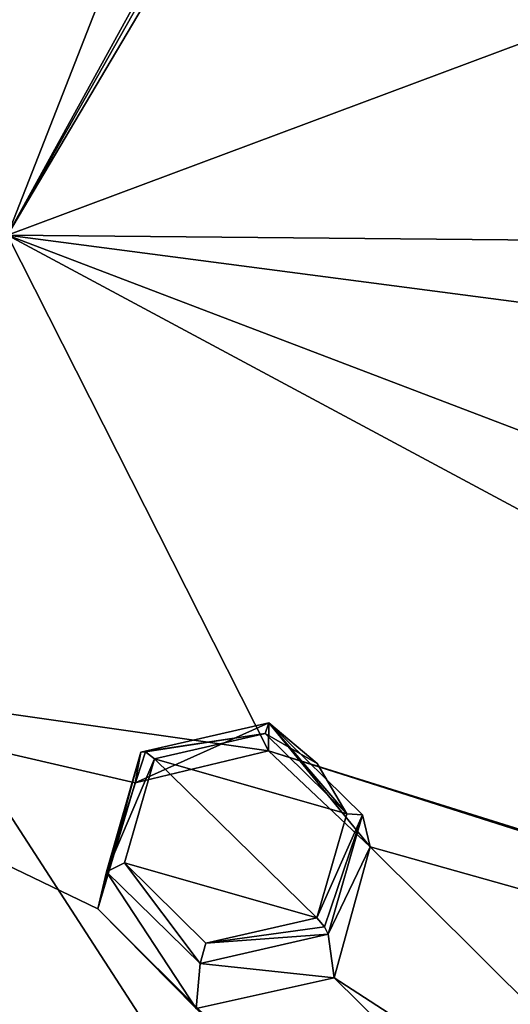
# Model space of a CAD drawing. Header units: millimetres. Extents: x -198 to 35, y -266 to 413.
# Tile 48 of 98: x -30.15 to -24.57, y -229.26 to -218.06. Entities that reach past the tile are written whole.
import ezdxf

# ---------------------------------------------------------------- set-up
doc = ezdxf.new("R2010")
doc.units = ezdxf.units.MM
doc.header["$LTSCALE"] = 87.30003
for name, color, linetype in [('1', 7, 'CONTINUOUS'), ('1041', 7, 'CONTINUOUS'), ('140', 7, 'CONTINUOUS'), ('141', 7, 'CONTINUOUS'), ('284', 7, 'CONTINUOUS'), ('285', 7, 'CONTINUOUS'), ('920', 7, 'CONTINUOUS'), ('921', 7, 'CONTINUOUS'), ('988', 7, 'CONTINUOUS')]:
    doc.layers.add(name, color=color, linetype=linetype)

msp = doc.modelspace()

# ---------------------------------------------------------------- linework, layer by layer
at = {"layer": '1', "linetype": 'Continuous'}
for points in [[(-27.358, -226.177, 105.482), (-28.617, -226.466, 105.668), (-26.432, -227.091, 105.712), (-27.358, -226.177, 105.482)], [(-26.768, -226.518, 105.55), (-27.358, -226.177, 105.482), (-26.432, -227.091, 105.712), (-26.768, -226.518, 105.55)], [(-26.772, -228.273, 106.121), (-28.617, -226.466, 105.668), (-28.957, -227.648, 106.077), (-26.772, -228.273, 106.121)], [(-26.432, -227.091, 105.712), (-28.617, -226.466, 105.668), (-26.772, -228.273, 106.121), (-26.432, -227.091, 105.712)], [(-28.035, -228.561, 106.307), (-26.772, -228.273, 106.121), (-28.957, -227.648, 106.077), (-28.035, -228.561, 106.307)]]:
    msp.add_3dface(points, dxfattribs=at)
at = {"layer": '1041', "linetype": 'Continuous'}
for points in [[(-27.691, -216.116, 100.602), (-30.287, -220.509, 102.373), (-27.02, -214.564, 99.971), (-27.691, -216.116, 100.602)], [(-27.691, -216.116, 100.602), (-28.266, -216.935, 100.95), (-30.287, -220.509, 102.373), (-27.691, -216.116, 100.602)], [(-28.266, -216.935, 100.95), (-29.105, -217.487, 101.248), (-30.287, -220.509, 102.373), (-28.266, -216.935, 100.95)], [(-29.105, -217.487, 101.248), (-31.045, -217.517, 101.814), (-31.66, -218.425, 102.181), (-29.105, -217.487, 101.248)], [(-30.287, -220.509, 102.373), (-29.105, -217.487, 101.248), (-31.66, -218.425, 102.181), (-30.287, -220.509, 102.373)]]:
    msp.add_3dface(points, dxfattribs=at)
at = {"layer": '140', "linetype": 'Continuous'}
for points in [[(-28.771, -226.391, 105.442), (-28.839, -226.739, 104.401), (-29.261, -228.172, 104.898), (-28.771, -226.391, 105.442)], [(-29.163, -227.752, 105.923), (-28.771, -226.391, 105.442), (-29.261, -228.172, 104.898), (-29.163, -227.752, 105.923)], [(-28.143, -229.305, 105.185), (-29.163, -227.752, 105.923), (-29.261, -228.172, 104.898), (-28.143, -229.305, 105.185)], [(-28.1, -228.794, 106.205), (-29.163, -227.752, 105.923), (-28.143, -229.305, 105.185), (-28.1, -228.794, 106.205)], [(-26.645, -228.458, 106), (-28.1, -228.794, 106.205), (-26.574, -228.957, 104.957), (-26.645, -228.458, 106)], [(-26.574, -228.957, 104.957), (-28.1, -228.794, 106.205), (-28.143, -229.305, 105.185), (-26.574, -228.957, 104.957)]]:
    msp.add_3dface(points, dxfattribs=at)
at = {"layer": '141', "linetype": 'Continuous'}
for points in [[(-28.839, -226.739, 104.401), (-28.771, -226.391, 105.442), (-27.317, -226.055, 105.237), (-28.839, -226.739, 104.401)], [(-28.839, -226.739, 104.401), (-27.317, -226.055, 105.237), (-27.323, -226.375, 104.172), (-28.839, -226.739, 104.401)], [(-27.323, -226.375, 104.172), (-27.317, -226.055, 105.237), (-26.167, -227.468, 104.443), (-27.323, -226.375, 104.172)], [(-27.317, -226.055, 105.237), (-26.253, -227.101, 105.52), (-26.167, -227.468, 104.443), (-27.317, -226.055, 105.237)], [(-26.253, -227.101, 105.52), (-26.645, -228.458, 106), (-26.167, -227.468, 104.443), (-26.253, -227.101, 105.52)], [(-26.645, -228.458, 106), (-26.574, -228.957, 104.957), (-26.167, -227.468, 104.443), (-26.645, -228.458, 106)]]:
    msp.add_3dface(points, dxfattribs=at)
at = {"layer": '284', "linetype": 'Continuous'}
for points in [[(-29.163, -227.752, 105.923), (-28.617, -226.466, 105.668), (-28.721, -226.387, 105.587), (-29.163, -227.752, 105.923)], [(-28.771, -226.391, 105.442), (-29.163, -227.752, 105.923), (-28.721, -226.387, 105.587), (-28.771, -226.391, 105.442)], [(-28.957, -227.648, 106.077), (-28.617, -226.466, 105.668), (-29.163, -227.752, 105.923), (-28.957, -227.648, 106.077)], [(-28.957, -227.648, 106.077), (-29.163, -227.752, 105.923), (-28.1, -228.794, 106.205), (-28.957, -227.648, 106.077)], [(-28.035, -228.561, 106.307), (-28.957, -227.648, 106.077), (-28.1, -228.794, 106.205), (-28.035, -228.561, 106.307)], [(-26.772, -228.273, 106.121), (-28.035, -228.561, 106.307), (-26.686, -228.375, 106.099), (-26.772, -228.273, 106.121)], [(-28.035, -228.561, 106.307), (-26.645, -228.458, 106), (-26.686, -228.375, 106.099), (-28.035, -228.561, 106.307)], [(-28.035, -228.561, 106.307), (-28.1, -228.794, 106.205), (-26.645, -228.458, 106), (-28.035, -228.561, 106.307)]]:
    msp.add_3dface(points, dxfattribs=at)
at = {"layer": '285', "linetype": 'Continuous'}
for points in [[(-28.771, -226.391, 105.442), (-27.358, -226.177, 105.482), (-27.317, -226.055, 105.237), (-28.771, -226.391, 105.442)], [(-27.358, -226.177, 105.482), (-26.768, -226.518, 105.55), (-27.317, -226.055, 105.237), (-27.358, -226.177, 105.482)], [(-26.768, -226.518, 105.55), (-26.432, -227.091, 105.712), (-27.317, -226.055, 105.237), (-26.768, -226.518, 105.55)], [(-26.432, -227.091, 105.712), (-26.253, -227.101, 105.52), (-27.317, -226.055, 105.237), (-26.432, -227.091, 105.712)], [(-27.358, -226.177, 105.482), (-28.771, -226.391, 105.442), (-28.721, -226.387, 105.587), (-27.358, -226.177, 105.482)], [(-28.617, -226.466, 105.668), (-27.358, -226.177, 105.482), (-28.721, -226.387, 105.587), (-28.617, -226.466, 105.668)], [(-26.432, -227.091, 105.712), (-26.772, -228.273, 106.121), (-26.253, -227.101, 105.52), (-26.432, -227.091, 105.712)], [(-26.253, -227.101, 105.52), (-26.772, -228.273, 106.121), (-26.686, -228.375, 106.099), (-26.253, -227.101, 105.52)], [(-26.645, -228.458, 106), (-26.253, -227.101, 105.52), (-26.686, -228.375, 106.099), (-26.645, -228.458, 106)]]:
    msp.add_3dface(points, dxfattribs=at)
at = {"layer": '920', "linetype": 'Continuous'}
for points in [[(-48.894, -218.3, 71.641), (-48.894, -205.532, 64.431), (-24.799, -202.718, 65.43), (-48.894, -218.3, 71.641)], [(-48.894, -218.3, 71.641), (-24.799, -202.718, 65.43), (-36.444, -217.546, 71.619), (-48.894, -218.3, 71.641)]]:
    msp.add_3dface(points, dxfattribs=at)
at = {"layer": '921', "linetype": 'Continuous'}
for points in [[(-36.444, -217.546, 71.619), (-22.43, -217.327, 72.954), (-25.281, -234.805, 82.317), (-36.444, -217.546, 71.619)], [(-25.281, -234.805, 82.317), (-22.43, -217.327, 72.954), (-0.374, -233.207, 85.917), (-25.281, -234.805, 82.317)], [(-48.894, -218.3, 71.641), (-36.444, -217.546, 71.619), (-25.281, -234.805, 82.317), (-48.894, -218.3, 71.641)], [(-48.894, -226.058, 76.105), (-48.894, -218.3, 71.641), (-25.281, -234.805, 82.317), (-48.894, -226.058, 76.105)], [(-48.894, -233.789, 80.615), (-48.894, -226.058, 76.105), (-25.281, -234.805, 82.317), (-48.894, -233.789, 80.615)]]:
    msp.add_3dface(points, dxfattribs=at)
at = {"layer": '988', "linetype": 'Continuous'}
for points in [[(-30.287, -220.509, 102.373), (-20.408, -216.815, 100.226), (-27.02, -214.564, 99.971), (-30.287, -220.509, 102.373)], [(-22.977, -220.579, 101.83), (-20.408, -216.815, 100.226), (-30.287, -220.509, 102.373), (-22.977, -220.579, 101.83)], [(-35.375, -225.226, 104.279), (-27.323, -226.375, 104.172), (-30.287, -220.509, 102.373), (-35.375, -225.226, 104.279)], [(-7.771, -232.597, 104.041), (-24.348, -222.779, 102.719), (-30.287, -220.509, 102.373), (-7.771, -232.597, 104.041)], [(-27.323, -226.375, 104.172), (-7.771, -232.597, 104.041), (-30.287, -220.509, 102.373), (-27.323, -226.375, 104.172)], [(-24.348, -222.779, 102.719), (-24.331, -221.292, 102.201), (-30.287, -220.509, 102.373), (-24.348, -222.779, 102.719)], [(-24.331, -221.292, 102.201), (-22.977, -220.579, 101.83), (-30.287, -220.509, 102.373), (-24.331, -221.292, 102.201)], [(-15.734, -241.665, 107.705), (-29.261, -228.172, 104.898), (-35.375, -225.226, 104.279), (-15.734, -241.665, 107.705)], [(-33.14, -230.931, 106.013), (-15.734, -241.665, 107.705), (-35.375, -225.226, 104.279), (-33.14, -230.931, 106.013)], [(-29.261, -228.172, 104.898), (-28.839, -226.739, 104.401), (-35.375, -225.226, 104.279), (-29.261, -228.172, 104.898)], [(-28.839, -226.739, 104.401), (-27.323, -226.375, 104.172), (-35.375, -225.226, 104.279), (-28.839, -226.739, 104.401)], [(-7.771, -232.597, 104.041), (-27.323, -226.375, 104.172), (-2.908, -234.01, 103.741), (-7.771, -232.597, 104.041)], [(-27.323, -226.375, 104.172), (-26.167, -227.468, 104.443), (-2.908, -234.01, 103.741), (-27.323, -226.375, 104.172)], [(-26.574, -228.957, 104.957), (-21.093, -232.513, 105.601), (-26.167, -227.468, 104.443), (-26.574, -228.957, 104.957)], [(-26.167, -227.468, 104.443), (-21.093, -232.513, 105.601), (-2.908, -234.01, 103.741), (-26.167, -227.468, 104.443)], [(-15.734, -241.665, 107.705), (-28.143, -229.305, 105.185), (-29.261, -228.172, 104.898), (-15.734, -241.665, 107.705)], [(-25.956, -248.512, 110.471), (-35.513, -232.202, 106.526), (-41.787, -228.255, 105.503), (-25.956, -248.512, 110.471)], [(-25.956, -248.512, 110.471), (-41.787, -228.255, 105.503), (-22.346, -252.032, 111.022), (-25.956, -248.512, 110.471)], [(-41.787, -228.255, 105.503), (-40.03, -233.937, 107.227), (-22.346, -252.032, 111.022), (-41.787, -228.255, 105.503)], [(-22.613, -232.868, 105.852), (-26.574, -228.957, 104.957), (-28.143, -229.305, 105.185), (-22.613, -232.868, 105.852)], [(-22.613, -232.868, 105.852), (-21.093, -232.513, 105.601), (-26.574, -228.957, 104.957), (-22.613, -232.868, 105.852)]]:
    msp.add_3dface(points, dxfattribs=at)

doc.saveas('drawing.dxf')
